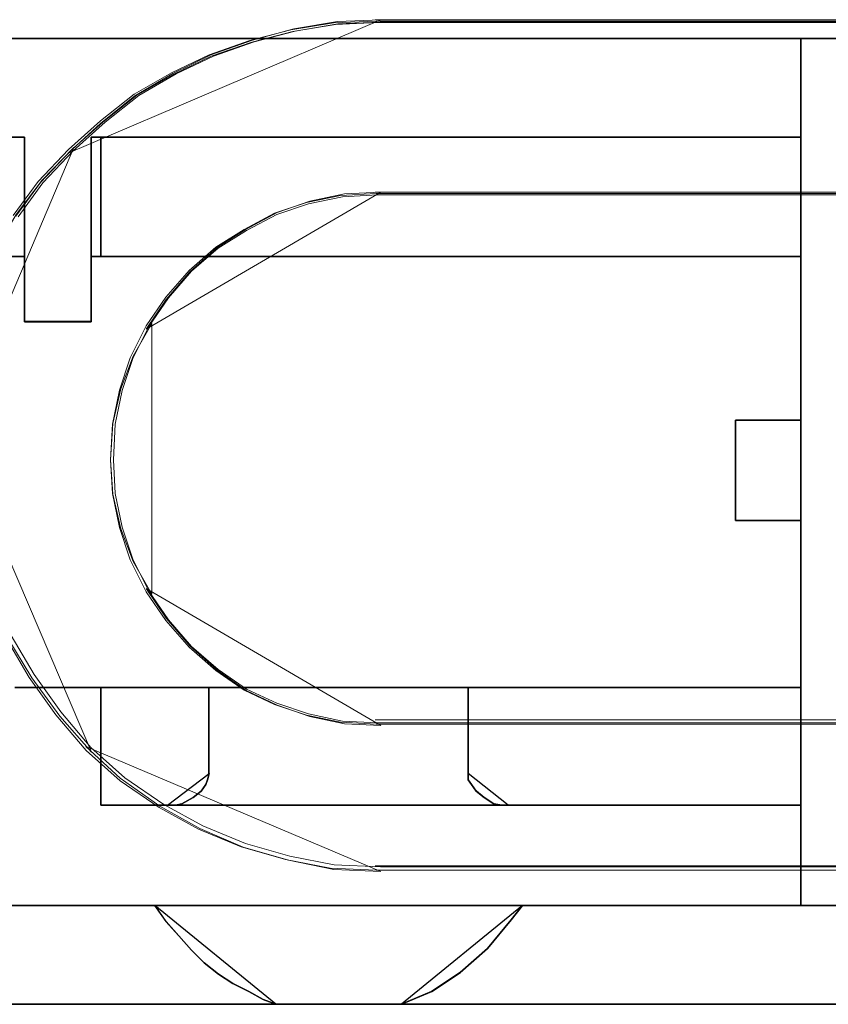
# Model space of a CAD drawing. Header units: millimetres. Extents: x -1290 to 1795, y -4192 to -1311.
# Tile 253 of 256: x 595.28 to 597.73, y -3236.39 to -3233.42. Entities that reach past the tile are written whole.
import ezdxf

# ---------------------------------------------------------------- set-up
doc = ezdxf.new("R2010")
doc.units = ezdxf.units.MM
doc.layers.add('33', color=7, linetype='Continuous')
doc.layers.add('Aparatura', color=7, linetype='Continuous', lineweight=13)

# ---------------------------------------------------------------- blocks, each defined once
blk = doc.blocks.new('*U23')
at = {"layer": '33', "color": 7}
for points in [[(336.876093, -18.988128), (337.020505, -18.988128), (337.020505, -20.793251), (337.020505, -20.985798), (337.020505, -21.780052), (338.031389, -21.780052), (338.031389, -20.985798), (338.031389, -20.793251), (338.031389, -18.988128), (338.175801, -18.988128), (338.175801, -18.988128), (346.768316, -18.988128), (348.766016, -18.988128), (348.766016, -17.495893), (346.768316, -17.495893), (335.528247, -17.495893)], [(336.876093, -18.988128), (337.020505, -18.988128), (337.020505, -20.793251), (337.020505, -20.985798), (337.020505, -21.780052), (338.031389, -21.780052), (338.031389, -20.985798), (338.031389, -20.793251), (338.031389, -18.988128), (338.175801, -18.988128), (338.175801, -18.988128), (346.768316, -18.988128), (348.766016, -18.988128), (348.766016, -17.495893), (346.768316, -17.495893), (335.528247, -17.495893)], [(336.876093, -18.988128), (337.020505, -18.988128), (337.020505, -20.793251), (337.020505, -20.985798), (337.020505, -21.780052), (338.031389, -21.780052), (338.031389, -20.985798), (338.031389, -20.793251), (338.031389, -18.988128), (338.175801, -18.988128), (338.175801, -18.988128), (346.768316, -18.988128), (348.766016, -18.988128), (348.766016, -17.495893), (346.768316, -17.495893), (335.528247, -17.495893)], [(336.876093, -18.988128), (337.020505, -18.988128), (337.020505, -20.793251), (337.020505, -20.985798), (337.020505, -21.780052), (338.031389, -21.780052), (338.031389, -20.985798), (338.031389, -20.793251), (338.031389, -18.988128), (338.175801, -18.988128), (338.175801, -18.988128), (346.768316, -18.988128), (348.766016, -18.988128), (348.766016, -17.495893), (346.768316, -17.495893), (335.528247, -17.495893)], [(336.876093, -18.988128), (337.020505, -18.988128), (337.020505, -20.793251), (337.020505, -20.985798), (337.020505, -21.780052), (338.031389, -21.780052), (338.031389, -20.985798), (338.031389, -20.793251), (338.031389, -18.988128), (338.175801, -18.988128), (338.175801, -18.988128), (346.768316, -18.988128), (348.766016, -18.988128), (348.766016, -17.495893), (346.768316, -17.495893), (335.528247, -17.495893)], [(336.876093, -18.988128), (337.020505, -18.988128), (337.020505, -20.793251), (337.020505, -20.985798), (337.020505, -21.780052), (338.031389, -21.780052), (338.031389, -20.985798), (338.031389, -20.793251), (338.031389, -18.988128), (338.175801, -18.988128), (338.175801, -18.988128), (346.768316, -18.988128), (348.766016, -18.988128), (348.766016, -17.495893), (346.768316, -17.495893), (335.528247, -17.495893)], [(336.876093, -18.988128), (337.020505, -18.988128), (337.020505, -20.793251), (337.020505, -20.985798), (337.020505, -21.780052), (338.031389, -21.780052), (338.031389, -20.985798), (338.031389, -20.793251), (338.031389, -18.988128), (338.175801, -18.988128), (346.768316, -18.988128), (348.766016, -18.988128), (348.766016, -17.495893), (346.768316, -17.495893), (335.528247, -17.495893)], [(336.876093, -18.988128), (337.020505, -18.988128), (337.020505, -20.793251), (337.020505, -20.985798), (337.020505, -21.780052), (338.031389, -21.780052), (338.031389, -20.985798), (338.031389, -20.793251), (338.031389, -18.988128), (338.175801, -18.988128), (346.768316, -18.988128), (348.766016, -18.988128), (348.766016, -17.495893), (346.768316, -17.495893), (335.528247, -17.495893)], [(336.875972, -27.312634), (338.175694, -27.312634), (339.81238, -27.312634), (343.735613, -27.312634), (348.766016, -27.312634), (348.766016, -24.786224), (347.779191, -24.786224), (347.779191, -23.270378), (348.766016, -23.270378), (348.766016, -20.792091), (338.175694, -20.792091), (338.03128, -20.792091), (338.03128, -20.984579), (338.03128, -21.778594), (337.020386, -21.778594), (337.020386, -20.984579), (337.020386, -20.792091), (336.875972, -20.792091)], [(336.875972, -27.312634), (338.175694, -27.312634), (339.81238, -27.312634), (343.735613, -27.312634), (348.766016, -27.312634), (348.766016, -24.786224), (347.779191, -24.786224), (347.779191, -23.270378), (348.766016, -23.270378), (348.766016, -20.792091), (338.175694, -20.792091), (338.03128, -20.792091), (338.03128, -20.984579), (338.03128, -21.778594), (337.020386, -21.778594), (337.020386, -20.984579), (337.020386, -20.792091), (336.875972, -20.792091)], [(336.875972, -27.312634), (338.175694, -27.312634), (339.81238, -27.312634), (343.735613, -27.312634), (348.766016, -27.312634), (348.766016, -24.786224), (347.779191, -24.786224), (347.779191, -23.270378), (348.766016, -23.270378), (348.766016, -20.792091), (338.175694, -20.792091), (338.03128, -20.792091), (338.03128, -20.984579), (338.03128, -21.778594), (337.020386, -21.778594), (337.020386, -20.984579), (337.020386, -20.792091), (336.875972, -20.792091)], [(336.875972, -27.312634), (338.175694, -27.312634), (339.81238, -27.312634), (343.735613, -27.312634), (348.766016, -27.312634), (348.766016, -24.786224), (347.779191, -24.786224), (347.779191, -23.270378), (348.766016, -23.270378), (348.766016, -20.792091), (338.175694, -20.792091), (338.03128, -20.792091), (338.03128, -20.984579), (338.03128, -21.778594), (337.020386, -21.778594), (337.020386, -20.984579), (337.020386, -20.792091), (336.875972, -20.792091)], [(336.875972, -27.312634), (338.175694, -27.312634), (339.81238, -27.312634), (343.735613, -27.312634), (348.766016, -27.312634), (348.766016, -24.786224), (347.779191, -24.786224), (347.779191, -23.270378), (348.766016, -23.270378), (348.766016, -20.792091), (338.175694, -20.792091), (338.03128, -20.792091), (338.03128, -20.984579), (338.03128, -21.778594), (337.020386, -21.778594), (337.020386, -20.984579), (337.020386, -20.792091), (336.875972, -20.792091)], [(336.875972, -27.312634), (338.175694, -27.312634), (339.81238, -27.312634), (343.735613, -27.312634), (348.766016, -27.312634), (348.766016, -24.786224), (347.779191, -24.786224), (347.779191, -23.270378), (348.766016, -23.270378), (348.766016, -20.792091), (338.175694, -20.792091), (338.03128, -20.792091), (338.03128, -20.984579), (338.03128, -21.778594), (337.020386, -21.778594), (337.020386, -20.984579), (337.020386, -20.792091), (336.875972, -20.792091)], [(335.672659, -30.608832), (338.994136, -30.608832), (338.994136, -30.608832), (344.553999, -30.608832), (346.768316, -30.608832), (348.766016, -30.608832), (348.766016, -29.092236), (346.768316, -29.092236), (344.337381, -29.092236), (339.186685, -29.092236), (338.175801, -29.092236), (338.175801, -28.610777), (338.175801, -28.057099), (338.175801, -27.310838), (336.876093, -27.310838)], [(335.672659, -30.608832), (338.994136, -30.608832), (338.994136, -30.608832), (344.553999, -30.608832), (346.768316, -30.608832), (348.766016, -30.608832), (348.766016, -29.092236), (346.768316, -29.092236), (344.337381, -29.092236), (339.186685, -29.092236), (338.175801, -29.092236), (338.175801, -28.610777), (338.175801, -28.057099), (338.175801, -27.310838), (336.876093, -27.310838)], [(335.672659, -30.608832), (338.994136, -30.608832), (338.994136, -30.608832), (344.553999, -30.608832), (346.768316, -30.608832), (348.766016, -30.608832), (348.766016, -29.092236), (346.768316, -29.092236), (344.337381, -29.092236), (339.186685, -29.092236), (338.175801, -29.092236), (338.175801, -28.610777), (338.175801, -28.057099), (338.175801, -27.310838), (336.876093, -27.310838)], [(335.672659, -30.608832), (338.994136, -30.608832), (338.994136, -30.608832), (344.553999, -30.608832), (346.768316, -30.608832), (348.766016, -30.608832), (348.766016, -29.092236), (346.768316, -29.092236), (344.337381, -29.092236), (339.186685, -29.092236), (338.175801, -29.092236), (338.175801, -28.610777), (338.175801, -28.057099), (338.175801, -27.310838), (336.876093, -27.310838)], [(335.672659, -30.608832), (338.994136, -30.608832), (344.553999, -30.608832), (346.768316, -30.608832), (348.766016, -30.608832), (348.766016, -29.092236), (346.768316, -29.092236), (344.337381, -29.092236), (339.186685, -29.092236), (338.175801, -29.092236), (338.175801, -28.610777), (338.175801, -28.057099), (338.175801, -27.310838), (336.876093, -27.310838)], [(335.672659, -30.608832), (338.994136, -30.608832), (344.553999, -30.608832), (346.768316, -30.608832), (348.766016, -30.608832), (348.766016, -29.092236), (346.768316, -29.092236), (344.337381, -29.092236), (339.186685, -29.092236), (338.175801, -29.092236), (338.175801, -28.610777), (338.175801, -28.057099), (338.175801, -27.310838), (336.876093, -27.310838)], [(335.672659, -30.608832), (338.994136, -30.608832), (344.553999, -30.608832), (346.768316, -30.608832), (348.766016, -30.608832), (348.766016, -29.092236), (346.768316, -29.092236), (344.337381, -29.092236), (339.186685, -29.092236), (338.175801, -29.092236), (338.175801, -28.610777), (338.175801, -28.057099), (338.175801, -27.310838), (336.876093, -27.310838)], [(335.672659, -30.608832), (338.994136, -30.608832), (344.553999, -30.608832), (346.768316, -30.608832), (348.766016, -30.608832), (348.766016, -29.092236), (346.768316, -29.092236), (344.337381, -29.092236), (339.186685, -29.092236), (338.175801, -29.092236), (338.175801, -28.610777), (338.175801, -28.057099), (338.175801, -27.310838), (336.876093, -27.310838)], [(335.672659, -30.608832), (338.994136, -30.608832), (344.553999, -30.608832), (346.768316, -30.608832), (348.766016, -30.608832), (348.766016, -29.092236), (346.768316, -29.092236), (344.337381, -29.092236), (344.241106, -29.092236), (339.307029, -29.092236), (339.186685, -29.092236), (338.175801, -29.092236), (338.175801, -28.610777), (338.175801, -28.057099), (338.175801, -27.310838), (336.876093, -27.310838)], [(335.672659, -30.608832), (338.994136, -30.608832), (344.553999, -30.608832), (346.768316, -30.608832), (348.766016, -30.608832), (348.766016, -29.092236), (346.768316, -29.092236), (344.337381, -29.092236), (344.241106, -29.092236), (339.307029, -29.092236), (339.186685, -29.092236), (338.175801, -29.092236), (338.175801, -28.610777), (338.175801, -28.057099), (338.175801, -27.310838), (336.876093, -27.310838)], [(169.50256, -32.101551), (340.823596, -32.101551), (340.631046, -32.029236), (340.414428, -31.90871), (340.173741, -31.788185), (339.957122, -31.643554), (339.740504, -31.474819), (339.547954, -31.281978), (339.547954, -31.281978), (339.355405, -31.065032), (339.162855, -30.848086), (338.994374, -30.607035), (335.672893, -30.607035)], [(169.50256, -32.101551), (340.823596, -32.101551), (340.631046, -32.029236), (340.414428, -31.90871), (340.173741, -31.788185), (339.957122, -31.643554), (339.740504, -31.474819), (339.547954, -31.281978), (339.547954, -31.281978), (339.355405, -31.065032), (339.162855, -30.848086), (338.994374, -30.607035), (335.672893, -30.607035)], [(169.50256, -32.101551), (340.823596, -32.101551), (340.631046, -32.029236), (340.414428, -31.90871), (340.173741, -31.788185), (339.957122, -31.643554), (339.740504, -31.474819), (339.547954, -31.281978), (339.547954, -31.281978), (339.355405, -31.065032), (339.162855, -30.848086), (338.994374, -30.607035), (335.672893, -30.607035)], [(169.50256, -32.101551), (340.823596, -32.101551), (340.631046, -32.029236), (340.414428, -31.90871), (340.173741, -31.788185), (339.957122, -31.643554), (339.740504, -31.474819), (339.547954, -31.281978), (339.547954, -31.281978), (339.355405, -31.065032), (339.162855, -30.848086), (338.994374, -30.607035), (335.672893, -30.607035)], [(169.50256, -32.101551), (340.823596, -32.101551), (340.631046, -32.029236), (340.414428, -31.90871), (340.173741, -31.788185), (339.957122, -31.643554), (339.740504, -31.474819), (339.547954, -31.281978), (339.355405, -31.065032), (339.162855, -30.848086), (338.994374, -30.607035), (335.672893, -30.607035)], [(169.50256, -32.101551), (340.823596, -32.101551), (340.631046, -32.029236), (340.414428, -31.90871), (340.173741, -31.788185), (339.957122, -31.643554), (339.740504, -31.474819), (339.547954, -31.281978), (339.355405, -31.065032), (339.162855, -30.848086), (338.994374, -30.607035), (335.672893, -30.607035)]]:
    blk.add_lwpolyline(points, dxfattribs=at)
for points in [[(346.768317, -17.495893), (312.493898, -17.495893), (346.768317, -17.495893)], [(346.766526, -17.495893), (348.766016, -17.495893), (346.766526, -17.495893)], [(350.018385, -17.495893), (348.764224, -17.495893), (350.018385, -17.495893)], [(348.764224, -30.608832), (348.764224, -17.495893), (348.764224, -30.608832)], [(348.764224, -23.270398), (348.764224, -24.786206), (348.764224, -27.312552), (348.764224, -29.093024), (348.764224, -30.608832), (350.018385, -30.608832), (350.018385, -27.144129), (350.018385, -20.936536), (350.018385, -17.495893), (348.764224, -17.495893), (348.764224, -18.98764), (348.764224, -20.792173), (348.764224, -23.270398)], [(348.764224, -23.270398), (348.764224, -24.786206), (348.764224, -27.312552), (348.764224, -29.093024), (348.764224, -30.608832), (350.018385, -30.608832), (350.018385, -27.144129), (350.018385, -20.936536), (350.018385, -17.495893), (348.764224, -17.495893), (348.764224, -18.98764), (348.764224, -20.792173), (348.764224, -23.270398)], [(348.764224, -23.270398), (348.764224, -24.786206), (348.764224, -27.312552), (348.764224, -29.093024), (348.764224, -30.608832), (350.018385, -30.608832), (350.018385, -27.144129), (350.018385, -20.936536), (350.018385, -17.495893), (348.764224, -17.495893), (348.764224, -18.98764), (348.764224, -20.792173), (348.764224, -23.270398)], [(348.764224, -23.270398), (348.764224, -24.786206), (348.764224, -27.312552), (348.764224, -29.093024), (348.764224, -30.608832), (350.018385, -30.608832), (350.018385, -27.144129), (350.018385, -20.936536), (350.018385, -17.495893), (348.764224, -17.495893), (348.764224, -18.98764), (348.764224, -20.792173), (348.764224, -23.270398)], [(348.764224, -27.312552), (348.764224, -29.093024), (348.764224, -30.608832), (350.018385, -30.608832), (350.018385, -27.144129), (350.018385, -20.936536), (350.018385, -17.495893), (348.764224, -17.495893), (348.764224, -18.98764), (348.764224, -20.792173), (348.764224, -23.270398), (348.764224, -24.786206), (348.764224, -27.312552)], [(348.764224, -27.312552), (348.764224, -29.093024), (348.764224, -30.608832), (350.018385, -30.608832), (350.018385, -27.144129), (350.018385, -20.936536), (350.018385, -17.495893), (348.764224, -17.495893), (348.764224, -18.98764), (348.764224, -20.792173), (348.764224, -23.270398), (348.764224, -24.786206), (348.764224, -27.312552)], [(324.021426, -18.986816), (337.021697, -18.986816), (324.021426, -18.986816)], [(337.019905, -18.986816), (337.019905, -20.98609), (337.019905, -18.986816)], [(338.030401, -18.986816), (338.030401, -20.98609), (338.030401, -18.986816)], [(338.030401, -18.986816), (346.768317, -18.986816), (338.030401, -18.986816)], [(338.175525, -19.493371), (338.175525, -18.986816), (338.175525, -19.493371)], [(338.175525, -19.492796), (338.175525, -20.793887), (348.766016, -20.793887), (348.766016, -18.986816), (346.768264, -18.986816), (338.175525, -18.986816), (338.175525, -19.492796)], [(338.175525, -19.492796), (338.175525, -20.793887), (348.766016, -20.793887), (348.766016, -18.986816), (346.768264, -18.986816), (338.175525, -18.986816), (338.175525, -19.492796)], [(338.175525, -19.492796), (338.175525, -20.793887), (348.766016, -20.793887), (348.766016, -18.986816), (346.768264, -18.986816), (338.175525, -18.986816), (338.175525, -19.492796)], [(338.175525, -19.492796), (338.175525, -20.793887), (348.766016, -20.793887), (348.766016, -18.986816), (346.768264, -18.986816), (338.175525, -18.986816), (338.175525, -19.492796)], [(348.766016, -18.986816), (346.768264, -18.986816), (338.175525, -18.986816), (338.175525, -19.492796), (338.175525, -20.793887), (348.766016, -20.793887), (348.766016, -18.986816)], [(348.766016, -18.986816), (346.768264, -18.986816), (338.175525, -18.986816), (338.175525, -19.492796), (338.175525, -20.793887), (348.766016, -20.793887), (348.766016, -18.986816)], [(348.766016, -18.986816), (346.766526, -18.986816), (348.766016, -18.986816)], [(338.175525, -20.793887), (338.175525, -19.491575), (338.175525, -20.793887)], [(331.026809, -20.792091), (337.021697, -20.792091), (331.026809, -20.792091)], [(348.766016, -20.792091), (338.030401, -20.792091), (348.766016, -20.792091)], [(337.019905, -20.984294), (337.019905, -21.780052), (337.019905, -20.984294)], [(337.019905, -20.984294), (337.019905, -21.780052), (337.019905, -20.984294)], [(338.030401, -20.984294), (338.030401, -21.780052), (338.030401, -20.984294)], [(338.030401, -20.984294), (338.030401, -21.780052), (338.030401, -20.984294)], [(337.019905, -21.778256), (338.032192, -21.778256), (337.019905, -21.778256)], [(338.032192, -21.778256), (337.019905, -21.778256), (338.032192, -21.778256)], [(347.778812, -24.787046), (347.778812, -23.269179), (347.778812, -24.787046)], [(347.778812, -23.269179), (348.766016, -23.269179), (347.778812, -23.269179)], [(347.778812, -23.269179), (347.778812, -24.787046), (348.766016, -24.787046), (348.766016, -23.269179), (347.778812, -23.269179)], [(347.778812, -23.269179), (347.778812, -24.787046), (348.766016, -24.787046), (348.766016, -23.269179), (347.778812, -23.269179)], [(347.778812, -23.269179), (347.778812, -24.787046), (348.766016, -24.787046), (348.766016, -23.269179), (347.778812, -23.269179)], [(347.778812, -23.269179), (347.778812, -24.787046), (348.766016, -24.787046), (348.766016, -23.269179), (347.778812, -23.269179)], [(348.766016, -24.787046), (348.766016, -23.269179), (347.778812, -23.269179), (347.778812, -24.787046), (348.766016, -24.787046)], [(348.766016, -24.787046), (348.766016, -23.269179), (347.778812, -23.269179), (347.778812, -24.787046), (348.766016, -24.787046)], [(347.778812, -24.78525), (348.766016, -24.78525), (347.778812, -24.78525)], [(336.874781, -27.310838), (338.175525, -27.310838), (336.874781, -27.310838)], [(338.175525, -27.310838), (336.874781, -27.310838), (338.175525, -27.310838)], [(339.8131, -27.310838), (338.175525, -27.310838), (339.8131, -27.310838)], [(338.175525, -27.310838), (338.175525, -28.059892), (338.175525, -27.310838)], [(338.175525, -27.310838), (339.8131, -27.310838), (338.175525, -27.310838)], [(339.8131, -28.61116), (339.8131, -27.310838), (338.175525, -27.310838), (338.175525, -28.057319), (338.175525, -28.61116), (338.175525, -29.09276), (339.186969, -29.09276), (339.307379, -29.09276), (339.403707, -29.06868), (339.572281, -28.97236), (339.692691, -28.87604), (339.764936, -28.77972), (339.789018, -28.70748), (339.8131, -28.61116)], [(339.8131, -28.61116), (339.8131, -27.310838), (338.175525, -27.310838), (338.175525, -28.057319), (338.175525, -28.61116), (338.175525, -29.09276), (339.186969, -29.09276), (339.307379, -29.09276), (339.403707, -29.06868), (339.572281, -28.97236), (339.692691, -28.87604), (339.764936, -28.77972), (339.789018, -28.70748), (339.8131, -28.61116)], [(339.8131, -28.61116), (339.8131, -27.310838), (338.175525, -27.310838), (338.175525, -28.057319), (338.175525, -28.61116), (338.175525, -29.09276), (339.186969, -29.09276), (339.307379, -29.09276), (339.403707, -29.06868), (339.572281, -28.97236), (339.692691, -28.87604), (339.764936, -28.77972), (339.789018, -28.70748), (339.8131, -28.61116)], [(339.8131, -28.61116), (339.8131, -27.310838), (338.175525, -27.310838), (338.175525, -28.057319), (338.175525, -28.61116), (338.175525, -29.09276), (339.186969, -29.09276), (339.307379, -29.09276), (339.403707, -29.06868), (339.572281, -28.97236), (339.692691, -28.87604), (339.764936, -28.77972), (339.789018, -28.70748), (339.8131, -28.61116)], [(339.8131, -28.61116), (339.8131, -27.310838), (338.175525, -27.310838), (338.175525, -28.057319), (338.175525, -28.61116), (338.175525, -29.09276), (339.186969, -29.09276), (339.307379, -29.09276), (339.403707, -29.06868), (339.572281, -28.97236), (339.692691, -28.87604), (339.764936, -28.77972), (339.789018, -28.70748), (339.8131, -28.61116)], [(339.8131, -28.61116), (339.8131, -27.310838), (338.175525, -27.310838), (338.175525, -28.057319), (338.175525, -28.61116), (338.175525, -29.09276), (339.186969, -29.09276), (339.307379, -29.09276), (339.403707, -29.06868), (339.572281, -28.97236), (339.692691, -28.87604), (339.764936, -28.77972), (339.789018, -28.70748), (339.8131, -28.61116)], [(339.18602, -29.09276), (344.337037, -29.09276), (344.240756, -29.09276), (344.120406, -29.06868), (343.975985, -28.97236), (343.855634, -28.87604), (343.783423, -28.77972), (343.735283, -28.70748), (343.735283, -28.61116), (343.735283, -27.310838), (339.811845, -27.310838), (339.811845, -28.61116), (339.787774, -28.70748), (339.763704, -28.77972), (339.691494, -28.87604), (339.571143, -28.97236), (339.402652, -29.06868), (339.306371, -29.09276), (339.18602, -29.09276)], [(339.18602, -29.09276), (344.337037, -29.09276), (344.240756, -29.09276), (344.120406, -29.06868), (343.975985, -28.97236), (343.855634, -28.87604), (343.783423, -28.77972), (343.735283, -28.70748), (343.735283, -28.61116), (343.735283, -27.310838), (339.811845, -27.310838), (339.811845, -28.61116), (339.787774, -28.70748), (339.763704, -28.77972), (339.691494, -28.87604), (339.571143, -28.97236), (339.402652, -29.06868), (339.306371, -29.09276), (339.18602, -29.09276)], [(339.18602, -29.09276), (344.337037, -29.09276), (344.240756, -29.09276), (344.120406, -29.06868), (343.975985, -28.97236), (343.855634, -28.87604), (343.783423, -28.77972), (343.735283, -28.70748), (343.735283, -28.61116), (343.735283, -27.310838), (339.811845, -27.310838), (339.811845, -28.61116), (339.787774, -28.70748), (339.763704, -28.77972), (339.691494, -28.87604), (339.571143, -28.97236), (339.402652, -29.06868), (339.306371, -29.09276), (339.18602, -29.09276)], [(339.18602, -29.09276), (344.337037, -29.09276), (344.240756, -29.09276), (344.120406, -29.06868), (343.975985, -28.97236), (343.855634, -28.87604), (343.783423, -28.77972), (343.735283, -28.70748), (343.735283, -28.61116), (343.735283, -27.310838), (339.811845, -27.310838), (339.811845, -28.61116), (339.787774, -28.70748), (339.763704, -28.77972), (339.691494, -28.87604), (339.571143, -28.97236), (339.402652, -29.06868), (339.306371, -29.09276), (339.18602, -29.09276)], [(343.856829, -28.87604), (343.784595, -28.77972), (343.736438, -28.70748), (343.736438, -28.61116), (343.736438, -27.310838), (339.811702, -27.310838), (339.811702, -28.61116), (339.787624, -28.70748), (339.763546, -28.77972), (339.691311, -28.87604), (339.570921, -28.97236), (339.402374, -29.06868), (339.306061, -29.09276), (344.242079, -29.09276), (344.121689, -29.06868), (343.97722, -28.97236), (343.856829, -28.87604)], [(343.856829, -28.87604), (343.784595, -28.77972), (343.736438, -28.70748), (343.736438, -28.61116), (343.736438, -27.310838), (339.811702, -27.310838), (339.811702, -28.61116), (339.787624, -28.70748), (339.763546, -28.77972), (339.691311, -28.87604), (339.570921, -28.97236), (339.402374, -29.06868), (339.306061, -29.09276), (344.242079, -29.09276), (344.121689, -29.06868), (343.97722, -28.97236), (343.856829, -28.87604)], [(343.736832, -27.310838), (339.811309, -27.310838), (343.736832, -27.310838)], [(339.811309, -28.61315), (339.811309, -27.310838), (339.811309, -28.61315)], [(339.811309, -27.310838), (343.736832, -27.310838), (339.811309, -27.310838)], [(348.766016, -27.310838), (343.73504, -27.310838), (348.766016, -27.310838)], [(343.73504, -28.61315), (343.73504, -27.310838), (343.73504, -28.61315)], [(343.855398, -28.87604), (343.975757, -28.97236), (344.120187, -29.06868), (344.240545, -29.09276), (344.336831, -29.09276), (346.768069, -29.09276), (348.766016, -29.09276), (348.766016, -27.310838), (343.73504, -27.310838), (343.73504, -28.61116), (343.73504, -28.70748), (343.783183, -28.77972), (343.855398, -28.87604)], [(343.855398, -28.87604), (343.975757, -28.97236), (344.120187, -29.06868), (344.240545, -29.09276), (344.336831, -29.09276), (346.768069, -29.09276), (348.766016, -29.09276), (348.766016, -27.310838), (343.73504, -27.310838), (343.73504, -28.61116), (343.73504, -28.70748), (343.783183, -28.77972), (343.855398, -28.87604)], [(343.855398, -28.87604), (343.975757, -28.97236), (344.120187, -29.06868), (344.240545, -29.09276), (344.336831, -29.09276), (346.768069, -29.09276), (348.766016, -29.09276), (348.766016, -27.310838), (343.73504, -27.310838), (343.73504, -28.61116), (343.73504, -28.70748), (343.783183, -28.77972), (343.855398, -28.87604)], [(343.855398, -28.87604), (343.975757, -28.97236), (344.120187, -29.06868), (344.240545, -29.09276), (344.336831, -29.09276), (346.768069, -29.09276), (348.766016, -29.09276), (348.766016, -27.310838), (343.73504, -27.310838), (343.73504, -28.61116), (343.73504, -28.70748), (343.783183, -28.77972), (343.855398, -28.87604)], [(344.336831, -29.09276), (346.768069, -29.09276), (348.766016, -29.09276), (348.766016, -27.310838), (343.73504, -27.310838), (343.73504, -28.61116), (343.73504, -28.70748), (343.783183, -28.77972), (343.855398, -28.87604), (343.975757, -28.97236), (344.120187, -29.06868), (344.240545, -29.09276), (344.336831, -29.09276)], [(344.336831, -29.09276), (346.768069, -29.09276), (348.766016, -29.09276), (348.766016, -27.310838), (343.73504, -27.310838), (343.73504, -28.61116), (343.73504, -28.70748), (343.783183, -28.77972), (343.855398, -28.87604), (343.975757, -28.97236), (344.120187, -29.06868), (344.240545, -29.09276), (344.336831, -29.09276)], [(338.175525, -28.058096), (338.175525, -28.61315), (338.175525, -28.058096)], [(338.175525, -28.611354), (338.175525, -29.09276), (338.175525, -28.611354)], [(339.8131, -28.611354), (339.788982, -28.707635), (339.764864, -28.779846), (339.692508, -28.876127), (339.571916, -28.972409), (339.403086, -29.06869), (339.306613, -29.09276), (339.18602, -29.09276), (339.8131, -28.611354)], [(343.73504, -28.611354), (343.73504, -28.707635), (343.7832, -28.779846), (343.855439, -28.876127), (343.975839, -28.972409), (344.120318, -29.06869), (344.240718, -29.09276), (344.337037, -29.09276), (343.73504, -28.611354)], [(338.175525, -29.09276), (346.768317, -29.09276), (338.175525, -29.09276)], [(338.175525, -29.09276), (339.187812, -29.09276), (338.175525, -29.09276)], [(348.766016, -29.09276), (346.766526, -29.09276), (348.766016, -29.09276)], [(346.768317, -30.607035), (169.501664, -30.607035), (346.768317, -30.607035)], [(338.992521, -30.607035), (339.161173, -30.848086), (339.353917, -31.065032), (339.546662, -31.281978), (339.739407, -31.474819), (339.956245, -31.643554), (340.173082, -31.788185), (340.414013, -31.90871), (340.630851, -32.029236), (340.823596, -32.101551), (338.992521, -30.607035)], [(339.353645, -31.065032), (339.546244, -31.281978), (339.738844, -31.474819), (339.955518, -31.643554), (340.172192, -31.788185), (340.412941, -31.90871), (340.629616, -32.029236), (340.822215, -32.101551), (342.724134, -32.101551), (343.181557, -31.90871), (343.614906, -31.619449), (344.02418, -31.257873), (344.385303, -30.823981), (344.553828, -30.607035), (338.992521, -30.607035), (339.161046, -30.848086), (339.353645, -31.065032)], [(339.353645, -31.065032), (339.546244, -31.281978), (339.738844, -31.474819), (339.955518, -31.643554), (340.172192, -31.788185), (340.412941, -31.90871), (340.629616, -32.029236), (340.822215, -32.101551), (342.724134, -32.101551), (343.181557, -31.90871), (343.614906, -31.619449), (344.02418, -31.257873), (344.385303, -30.823981), (344.553828, -30.607035), (338.992521, -30.607035), (339.161046, -30.848086), (339.353645, -31.065032)], [(339.353645, -31.065032), (339.546244, -31.281978), (339.738844, -31.474819), (339.955518, -31.643554), (340.172192, -31.788185), (340.412941, -31.90871), (340.629616, -32.029236), (340.822215, -32.101551), (342.724134, -32.101551), (343.181557, -31.90871), (343.614906, -31.619449), (344.02418, -31.257873), (344.385303, -30.823981), (344.553828, -30.607035), (338.992521, -30.607035), (339.161046, -30.848086), (339.353645, -31.065032)], [(339.353645, -31.065032), (339.546244, -31.281978), (339.738844, -31.474819), (339.955518, -31.643554), (340.172192, -31.788185), (340.412941, -31.90871), (340.629616, -32.029236), (340.822215, -32.101551), (342.724134, -32.101551), (343.181557, -31.90871), (343.614906, -31.619449), (344.02418, -31.257873), (344.385303, -30.823981), (344.553828, -30.607035), (338.992521, -30.607035), (339.161046, -30.848086), (339.353645, -31.065032)], [(339.353645, -31.065032), (339.546244, -31.281978), (339.738844, -31.474819), (339.955518, -31.643554), (340.172192, -31.788185), (340.412941, -31.90871), (340.629616, -32.029236), (340.822215, -32.101551), (342.724134, -32.101551), (343.181557, -31.90871), (343.614906, -31.619449), (344.02418, -31.257873), (344.385303, -30.823981), (344.553828, -30.607035), (338.992521, -30.607035), (339.161046, -30.848086), (339.353645, -31.065032)], [(339.353645, -31.065032), (339.546244, -31.281978), (339.738844, -31.474819), (339.955518, -31.643554), (340.172192, -31.788185), (340.412941, -31.90871), (340.629616, -32.029236), (340.822215, -32.101551), (342.724134, -32.101551), (343.181557, -31.90871), (343.614906, -31.619449), (344.02418, -31.257873), (344.385303, -30.823981), (344.553828, -30.607035), (338.992521, -30.607035), (339.161046, -30.848086), (339.353645, -31.065032)], [(342.722753, -32.101551), (343.180522, -31.90871), (343.614197, -31.619449), (344.02378, -31.257873), (344.385176, -30.823981), (344.553828, -30.607035), (342.722753, -32.101551)], [(346.767856, -30.607035), (344.552681, -30.607035), (344.384135, -30.823981), (344.022965, -31.257873), (343.613639, -31.619449), (343.180235, -31.90871), (342.722753, -32.101551), (350.018385, -32.101551), (350.018385, -30.607035), (348.766329, -30.607035), (346.767856, -30.607035)], [(346.767856, -30.607035), (344.552681, -30.607035), (344.384135, -30.823981), (344.022965, -31.257873), (343.613639, -31.619449), (343.180235, -31.90871), (342.722753, -32.101551), (350.018385, -32.101551), (350.018385, -30.607035), (348.766329, -30.607035), (346.767856, -30.607035)], [(346.767856, -30.607035), (344.552681, -30.607035), (344.384135, -30.823981), (344.022965, -31.257873), (343.613639, -31.619449), (343.180235, -31.90871), (342.722753, -32.101551), (350.018385, -32.101551), (350.018385, -30.607035), (348.766329, -30.607035), (346.767856, -30.607035)], [(346.767856, -30.607035), (344.552681, -30.607035), (344.384135, -30.823981), (344.022965, -31.257873), (343.613639, -31.619449), (343.180235, -31.90871), (342.722753, -32.101551), (350.018385, -32.101551), (350.018385, -30.607035), (348.766329, -30.607035), (346.767856, -30.607035)], [(344.022965, -31.257873), (343.613639, -31.619449), (343.180235, -31.90871), (342.722753, -32.101551), (350.018385, -32.101551), (350.018385, -30.607035), (348.766329, -30.607035), (346.767856, -30.607035), (344.552681, -30.607035), (344.384135, -30.823981), (344.022965, -31.257873)], [(344.022965, -31.257873), (343.613639, -31.619449), (343.180235, -31.90871), (342.722753, -32.101551), (350.018385, -32.101551), (350.018385, -30.607035), (348.766329, -30.607035), (346.767856, -30.607035), (344.552681, -30.607035), (344.384135, -30.823981), (344.022965, -31.257873)], [(346.766526, -30.607035), (348.766016, -30.607035), (346.766526, -30.607035)], [(350.018385, -30.607035), (348.764224, -30.607035), (350.018385, -30.607035)], [(340.823596, -32.099755), (169.501664, -32.099755), (340.823596, -32.099755)], [(342.724545, -32.099755), (340.821804, -32.099755), (342.724545, -32.099755)], [(350.018385, -32.099755), (342.722753, -32.099755), (350.018385, -32.099755)]]:
    blk.add_lwpolyline(points, close=True, dxfattribs=at)

msp = doc.modelspace()

# ---------------------------------------------------------------- linework, layer by layer
at = {"layer": 'Aparatura', "lineweight": 13}
for points in [[(598.4337, -3233.4206), (596.8987, -3233.4206), (596.5486, -3233.4206), (596.4302, -3233.4206), (596.3817, -3233.4206), (596.3709, -3233.4206), (596.3601, -3233.4206), (596.3601, -3233.4206), (596.2309, -3233.426), (596.1016, -3233.4475), (595.9778, -3233.4799), (595.8539, -3233.5231), (595.7408, -3233.577), (595.6277, -3233.6418), (595.5253, -3233.7227), (595.4284, -3233.809), (595.3368, -3233.9061), (595.2614, -3234.0086)], [(595.2693, -3234.0112), (595.3445, -3233.909), (595.4358, -3233.8123), (595.5325, -3233.7262), (595.6345, -3233.6456), (595.7473, -3233.5811), (595.8601, -3233.5273), (595.9837, -3233.4843), (596.1072, -3233.4521), (596.2361, -3233.4306), (596.365, -3233.4252), (596.365, -3233.4252), (596.3758, -3233.4252), (596.3865, -3233.4252), (596.4348, -3233.4252), (596.553, -3233.4252), (596.9021, -3233.4252), (598.4329, -3233.4252)], [(595.2763, -3234.0124), (595.3515, -3233.9098), (595.4428, -3233.8127), (595.5395, -3233.7263), (595.6416, -3233.6454), (595.7544, -3233.5806), (595.8672, -3233.5266), (595.9908, -3233.4835), (596.1144, -3233.4511), (596.2433, -3233.4295), (596.3722, -3233.4241), (596.3722, -3233.4241), (596.383, -3233.4241), (596.3937, -3233.4241), (596.4421, -3233.4241), (596.5603, -3233.4241), (596.9095, -3233.4241), (598.4406, -3233.4241)], [(598.9511, -3233.9426), (597.0328, -3233.9426), (596.5909, -3233.9426), (596.4508, -3233.9426), (596.3861, -3233.9426), (596.37, -3233.9426), (596.3646, -3233.9426), (596.3592, -3233.9426), (596.2514, -3233.9481), (596.149, -3233.9697), (596.052, -3234.0021), (595.9604, -3234.0507), (595.8742, -3234.1047), (595.7934, -3234.1749), (595.7233, -3234.2559), (595.664, -3234.3423), (595.6155, -3234.4396), (595.5832, -3234.5368), (595.5617, -3234.6394), (595.5563, -3234.7474), (595.5617, -3234.85), (595.5832, -3234.9527), (595.6155, -3235.0499), (595.664, -3235.1471), (595.7233, -3235.2335), (595.7934, -3235.3145), (595.8742, -3235.3848), (595.9604, -3235.4442), (596.052, -3235.4874), (596.149, -3235.5198), (596.2514, -3235.5414), (596.3592, -3235.5468), (596.3592, -3235.5468), (598.9511, -3235.5468)], [(598.9511, -3235.5468), (596.3592, -3235.5468), (596.3592, -3235.5468), (596.2514, -3235.5414), (596.149, -3235.5198), (596.052, -3235.4874), (595.9604, -3235.4442), (595.8742, -3235.3848), (595.7934, -3235.3145), (595.7233, -3235.2335), (595.664, -3235.1471), (595.6155, -3235.0499), (595.5832, -3234.9527), (595.5617, -3234.85), (595.5563, -3234.7474), (595.5617, -3234.6394), (595.5832, -3234.5368), (595.6155, -3234.4396), (595.664, -3234.3423), (595.7233, -3234.2559), (595.7934, -3234.1749), (595.8742, -3234.1047), (595.9604, -3234.0507), (596.052, -3234.0021), (596.149, -3233.9697), (596.2514, -3233.9481), (596.3592, -3233.9426), (596.3646, -3233.9426), (596.37, -3233.9426), (596.3861, -3233.9426), (596.4508, -3233.9426), (596.5909, -3233.9426), (596.5909, -3233.9426), (597.0328, -3233.9426), (598.9511, -3233.9426)], [(598.9486, -3233.9465), (597.0363, -3233.9465), (596.5959, -3233.9465), (596.4562, -3233.9465), (596.3917, -3233.9465), (596.3756, -3233.9465), (596.3702, -3233.9465), (596.3649, -3233.9465), (596.2574, -3233.9518), (596.1554, -3233.9733), (596.0587, -3234.0056), (595.9674, -3234.054), (595.8814, -3234.1077), (595.8009, -3234.1776), (595.731, -3234.2582), (595.6719, -3234.3442), (595.6236, -3234.441), (595.5914, -3234.5378), (595.5699, -3234.6399), (595.5645, -3234.7474), (595.5699, -3234.8495), (595.5914, -3234.9517), (595.6236, -3235.0484), (595.6719, -3235.1452), (595.731, -3235.2312), (595.8009, -3235.3118), (595.8814, -3235.3817), (595.9674, -3235.4409), (596.0587, -3235.4839), (596.1554, -3235.5161), (596.2574, -3235.5376), (596.3649, -3235.543), (596.3649, -3235.543), (598.9486, -3235.543)], [(595.2399, -3235.2871), (595.3099, -3235.4058), (595.3907, -3235.5191), (595.4823, -3235.627), (595.5846, -3235.7187), (595.7031, -3235.7996), (595.8216, -3235.8643), (595.9508, -3235.9183), (596.0855, -3235.956), (596.2201, -3235.983), (596.3601, -3235.9884), (596.3601, -3235.9884), (596.3601, -3235.9884), (598.5091, -3235.9884)], [(598.5159, -3235.9782), (596.3723, -3235.9782), (596.3723, -3235.9782), (596.2326, -3235.9728), (596.0983, -3235.9459), (595.964, -3235.9083), (595.8351, -3235.8545), (595.7169, -3235.7899), (595.5987, -3235.7092), (595.4966, -3235.6177), (595.4053, -3235.5101), (595.3247, -3235.3971), (595.2549, -3235.2788)]]:
    msp.add_lwpolyline(points, dxfattribs=at)
for points in [[(596.3736, -3233.4165), (596.2423, -3233.4222), (596.111, -3233.4446), (595.9852, -3233.4783), (595.8594, -3233.5232), (595.7445, -3233.5793), (595.6297, -3233.6467), (595.5257, -3233.7309), (595.4273, -3233.8207), (596.3736, -3233.4165)], [(598.4415, -3233.4165), (596.898, -3233.4165), (596.546, -3233.4165), (596.4268, -3233.4165), (596.3781, -3233.4165), (596.3672, -3233.4165), (596.3564, -3233.4165), (596.3564, -3233.4165), (598.4415, -3233.4165)], [(595.4445, -3233.8035), (595.3491, -3233.902), (595.2706, -3234.006), (595.2033, -3234.1209), (595.1416, -3234.2413), (595.0967, -3234.3618), (595.0687, -3234.4877), (595.0462, -3234.619), (595.0406, -3234.7559), (595.4445, -3233.8035)], [(596.3736, -3233.9378), (596.2635, -3233.9434), (596.1589, -3233.9659), (596.0598, -3233.9995), (595.9662, -3234.05), (595.8781, -3234.106), (595.7955, -3234.1789), (595.724, -3234.2631), (595.6634, -3234.3528), (596.3736, -3233.9378)], [(598.9572, -3233.9378), (597.0323, -3233.9378), (596.5889, -3233.9378), (596.4483, -3233.9378), (596.3835, -3233.9378), (596.3672, -3233.9378), (596.3618, -3233.9378), (596.3564, -3233.9378), (598.9572, -3233.9378)], [(595.6806, -3234.3355), (595.6246, -3234.4344), (595.5873, -3234.5333), (595.5625, -3234.6376), (595.5563, -3234.7475), (595.5625, -3234.8518), (595.5873, -3234.9562), (595.6246, -3235.0551), (595.6806, -3235.1539), (595.6806, -3234.3355)], [(595.1159, -3234.739), (595.1271, -3234.8814), (595.1496, -3235.0184), (595.189, -3235.1554), (595.2452, -3235.2869), (595.3183, -3235.4074), (595.4026, -3235.5225), (595.4982, -3235.6321), (595.1159, -3234.739)], [(595.6634, -3235.1367), (595.724, -3235.2264), (595.7955, -3235.3105), (595.8781, -3235.3834), (595.9662, -3235.4451), (596.0598, -3235.4899), (596.1589, -3235.5236), (596.2635, -3235.546), (596.3736, -3235.5516), (595.6634, -3235.1367)], [(596.3564, -3235.5344), (596.3564, -3235.5344), (598.9572, -3235.5344), (596.3564, -3235.5344)], [(595.481, -3235.6148), (595.5851, -3235.7106), (595.7055, -3235.7952), (595.826, -3235.8628), (595.9574, -3235.9192), (596.0943, -3235.9586), (596.2312, -3235.9868), (596.3736, -3235.9924), (595.481, -3235.6148)], [(596.3564, -3235.9752), (596.3564, -3235.9752), (598.5168, -3235.9752), (596.3564, -3235.9752)]]:
    msp.add_lwpolyline(points, close=True, dxfattribs=at)

# ---------------------------------------------------------------- block references
at = {"layer": 'Aparatura', "lineweight": 13, "xscale": 0.2, "yscale": 0.2, "zscale": 0.2}
msp.add_blockref('*U23', (527.8914, -3229.9741), dxfattribs=at)

doc.saveas('drawing.dxf')
